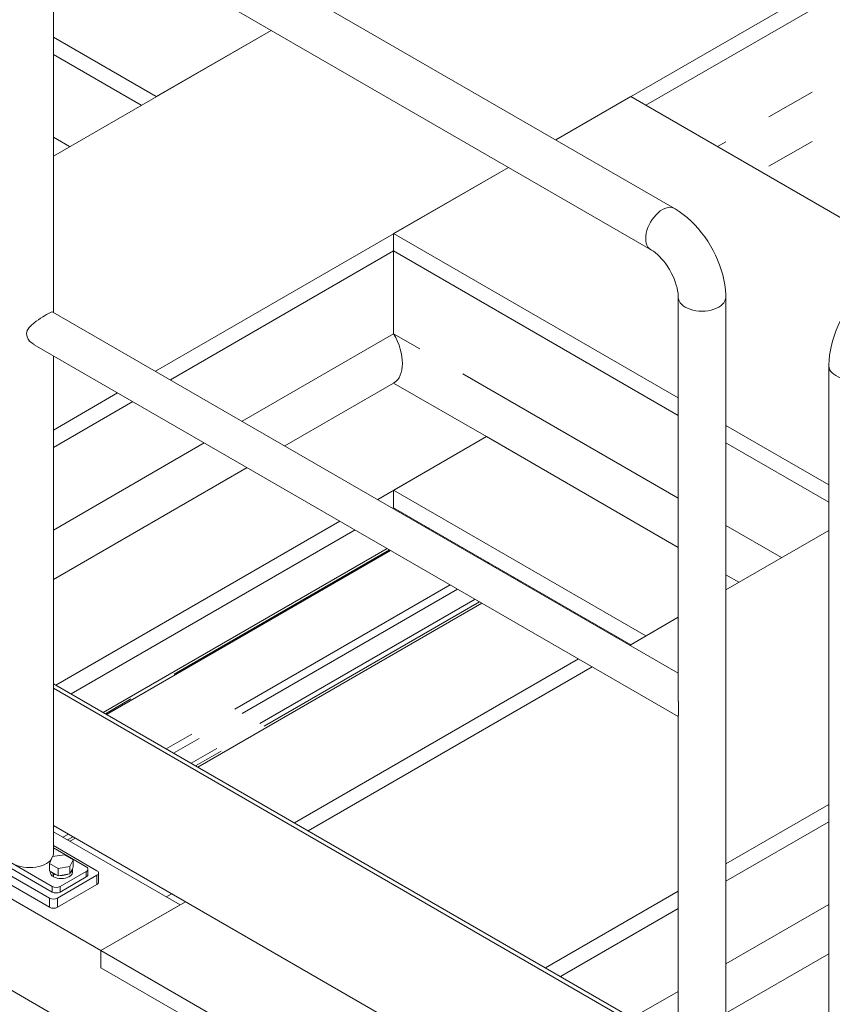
# Model space of a CAD drawing. Header units: millimetres. Extents: x 525 to 29324, y 175 to 20618.
# Tile 221 of 256: x 10786 to 11512, y 13058 to 13938. Entities that reach past the tile are written whole.
import ezdxf

# ---------------------------------------------------------------- set-up
doc = ezdxf.new("R2010")
doc.units = ezdxf.units.MM
doc.linetypes.add('SLD-Centrada-doble', pattern=[12.7, 6.35, -1.27, 1.27, -1.27, 1.27, -1.27])
doc.linetypes.add('SLD-Continua', pattern=[0])

msp = doc.modelspace()

# ---------------------------------------------------------------- linework, layer by layer
at = {"color": 7, "linetype": 'SLD-Continua', "lineweight": 18, "ltscale": 35}
for p, q in [((14955.66, 15960.71), (11265.35, 13830.34)), ((14955.66, 15960.71), (11265.35, 13830.34)), ((14955.66, 15960.71), (11265.35, 13830.34)), ((14955.66, 15960.71), (11265.35, 13830.34)), ((14955.66, 15960.71), (11265.35, 13830.34)), ((11371.3, 13769.18), (10239.93, 14422.31)), ((12110.32, 14302.62), (11345.94, 13861.35)), ((12110.32, 14302.62), (11345.94, 13861.35)), ((12110.32, 14302.62), (11345.94, 13861.35)), ((12110.32, 14302.62), (11345.94, 13861.35)), ((12110.32, 14302.62), (11345.94, 13861.35)), ((10795.01, 14052.91), (11350.1, 13732.46)), ((10816.21, 13676.33), (10816.21, 14040.67)), ((11010.82, 13928.33), (10816.21, 13815.98)), ((11010.82, 13928.33), (10816.21, 13815.98)), ((11010.82, 13928.33), (10816.21, 13815.98)), ((11010.82, 13928.33), (10816.21, 13815.98)), ((11010.82, 13928.33), (10816.21, 13815.98)), ((11010.82, 13928.33), (10908.23, 13869.11)), ((11010.82, 13928.33), (10908.23, 13869.11)), ((11010.82, 13928.33), (10908.23, 13869.11)), ((11010.82, 13928.33), (10908.23, 13869.11)), ((11010.82, 13928.33), (10908.23, 13869.11)), ((10908.23, 13869.11), (10816.21, 13922.23)), ((10908.23, 13869.11), (10816.21, 13922.23)), ((10908.23, 13869.11), (10816.21, 13922.23)), ((10908.23, 13869.11), (10816.21, 13922.23)), ((10908.23, 13869.11), (10816.21, 13922.23)), ((10894.8, 13861.35), (10816.21, 13906.71)), ((10894.8, 13861.35), (10816.21, 13906.71)), ((10894.8, 13861.35), (10816.21, 13906.71)), ((10894.8, 13861.35), (10816.21, 13906.71)), ((10894.8, 13861.35), (10816.21, 13906.71)), ((11332.5, 13869.11), (11265.35, 13830.34)), ((11332.5, 13869.11), (11265.35, 13830.34)), ((11332.5, 13869.11), (11265.35, 13830.34)), ((11332.5, 13869.11), (11265.35, 13830.34)), ((11332.5, 13869.11), (11265.35, 13830.34)), ((11583.52, 13724.19), (11332.5, 13869.11)), ((11583.52, 13724.19), (11332.5, 13869.11)), ((11583.52, 13724.19), (11332.5, 13869.11)), ((11583.52, 13724.19), (11332.5, 13869.11)), ((11583.52, 13724.19), (11332.5, 13869.11)), ((11222.95, 13805.86), (10907.39, 13623.7)), ((11222.95, 13805.86), (10907.39, 13623.7)), ((11222.95, 13805.86), (10907.39, 13623.7)), ((11222.95, 13805.86), (10907.39, 13623.7)), ((11222.95, 13805.86), (10907.39, 13623.7)), ((11222.95, 13805.86), (11120.37, 13746.64)), ((11222.95, 13805.86), (11120.37, 13746.64)), ((11222.95, 13805.86), (11120.37, 13746.64)), ((11222.95, 13805.86), (11120.37, 13746.64)), ((11222.95, 13805.86), (11120.37, 13746.64)), ((11374.85, 13599.73), (11120.37, 13746.64)), ((11120.37, 13731.13), (11120.37, 13746.64)), ((11374.85, 13599.73), (11120.37, 13746.64)), ((11120.37, 13731.13), (11120.37, 13746.64)), ((11374.85, 13599.73), (11120.37, 13746.64)), ((11120.37, 13731.13), (11120.37, 13746.64)), ((11374.85, 13599.73), (11120.37, 13746.64)), ((11120.37, 13731.13), (11120.37, 13746.64)), ((11374.85, 13599.73), (11120.37, 13746.64)), ((11120.37, 13731.13), (11120.37, 13746.64)), ((11120.37, 13731.13), (10920.83, 13615.94)), ((11120.37, 13731.13), (10920.83, 13615.94)), ((11120.37, 13731.13), (10920.83, 13615.94)), ((11120.37, 13731.13), (10920.83, 13615.94)), ((11120.37, 13731.13), (10920.83, 13615.94)), ((11374.85, 13584.22), (11120.37, 13731.13)), ((11120.37, 13657.21), (11120.37, 13731.13)), ((11374.85, 13584.22), (11120.37, 13731.13)), ((11120.37, 13657.21), (11120.37, 13731.13)), ((11374.85, 13584.22), (11120.37, 13731.13)), ((11120.37, 13657.21), (11120.37, 13731.13)), ((11374.85, 13584.22), (11120.37, 13731.13)), ((11120.37, 13657.21), (11120.37, 13731.13)), ((11374.85, 13584.22), (11120.37, 13731.13)), ((11120.37, 13657.21), (11120.37, 13731.13)), ((11374.85, 13689.59), (11374.85, 13328.43)), ((11417.25, 12845.28), (11417.25, 13689.59)), ((11374.85, 13353.84), (10815.84, 13676.55)), ((10798.99, 13647.37), (11374.85, 13314.93)), ((10816.21, 13192.26), (10816.21, 13637.42)), ((11509.41, 13628.4), (11509.41, 12784.1)), ((11120.37, 13613.12), (11203.45, 13565.16)), ((11120.37, 13613.12), (11203.45, 13565.16)), ((11120.37, 13613.12), (11203.45, 13565.16)), ((11120.37, 13613.12), (11203.45, 13565.16)), ((11120.37, 13613.12), (11203.45, 13565.16)), ((10873.69, 13604.24), (10816.21, 13571.06)), ((10873.69, 13604.24), (10816.21, 13571.06)), ((10873.69, 13604.24), (10816.21, 13571.06)), ((10873.69, 13604.24), (10816.21, 13571.06)), ((10873.69, 13604.24), (10816.21, 13571.06)), ((10887.13, 13596.48), (10816.21, 13555.55)), ((10887.13, 13596.48), (10816.21, 13555.55)), ((10887.13, 13596.48), (10816.21, 13555.55)), ((10887.13, 13596.48), (10816.21, 13555.55)), ((10887.13, 13596.48), (10816.21, 13555.55)), ((11509.41, 13522.06), (11417.25, 13575.26)), ((11509.41, 13522.06), (11417.25, 13575.26)), ((11509.41, 13522.06), (11417.25, 13575.26)), ((11509.41, 13522.06), (11417.25, 13575.26)), ((11509.41, 13522.06), (11417.25, 13575.26)), ((11203.45, 13565.16), (11106.12, 13508.97)), ((11203.45, 13565.16), (11106.12, 13508.97)), ((11203.45, 13565.16), (11106.12, 13508.97)), ((11203.45, 13565.16), (11106.12, 13508.97)), ((11203.45, 13565.16), (11106.12, 13508.97)), ((11203.45, 13565.16), (11120.37, 13517.2)), ((11203.45, 13565.16), (11120.37, 13517.2)), ((11203.45, 13565.16), (11120.37, 13517.2)), ((11203.45, 13565.16), (11120.37, 13517.2)), ((11203.45, 13565.16), (11120.37, 13517.2)), ((11509.41, 13506.54), (11417.25, 13559.74)), ((11509.41, 13506.54), (11417.25, 13559.74)), ((11509.41, 13506.54), (11417.25, 13559.74)), ((11509.41, 13506.54), (11417.25, 13559.74)), ((11509.41, 13506.54), (11417.25, 13559.74)), ((11345.9, 13387), (11120.37, 13517.2)), ((11120.37, 13501.68), (11120.37, 13517.2)), ((11345.9, 13387), (11120.37, 13517.2)), ((11120.37, 13501.68), (11120.37, 13517.2)), ((11345.9, 13387), (11120.37, 13517.2)), ((11120.37, 13501.68), (11120.37, 13517.2)), ((11345.9, 13387), (11120.37, 13517.2)), ((11120.37, 13501.68), (11120.37, 13517.2)), ((11345.9, 13387), (11120.37, 13517.2)), ((11120.37, 13501.68), (11120.37, 13517.2)), ((11120.37, 13501.68), (11119.56, 13501.22)), ((11120.37, 13501.68), (11119.56, 13501.22)), ((11120.37, 13501.68), (11119.56, 13501.22)), ((11120.37, 13501.68), (11119.56, 13501.22)), ((11120.37, 13501.68), (11119.56, 13501.22)), ((11332.46, 13379.24), (11120.37, 13501.68)), ((11332.46, 13379.24), (11120.37, 13501.68)), ((11332.46, 13379.24), (11120.37, 13501.68)), ((11332.46, 13379.24), (11120.37, 13501.68)), ((11332.46, 13379.24), (11120.37, 13501.68)), ((11072.42, 13489.52), (10818.54, 13342.96)), ((11072.42, 13489.52), (10818.54, 13342.96)), ((11072.42, 13489.52), (10818.54, 13342.96)), ((11072.42, 13489.52), (10818.54, 13342.96)), ((11072.42, 13489.52), (10818.54, 13342.96)), ((11149, 13485.15), (11148.2, 13484.68)), ((11149, 13485.15), (11148.2, 13484.68)), ((11149, 13485.15), (11148.2, 13484.68)), ((11149, 13485.15), (11148.2, 13484.68)), ((11149, 13485.15), (11148.2, 13484.68)), ((11151.19, 13482.95), (11152, 13483.42)), ((11151.19, 13482.95), (11152, 13483.42)), ((11151.19, 13482.95), (11152, 13483.42)), ((11151.19, 13482.95), (11152, 13483.42)), ((11151.19, 13482.95), (11152, 13483.42)), ((11085.86, 13481.76), (10831.98, 13335.2)), ((11085.86, 13481.76), (10831.98, 13335.2)), ((11085.86, 13481.76), (10831.98, 13335.2)), ((11085.86, 13481.76), (10831.98, 13335.2)), ((11085.86, 13481.76), (10831.98, 13335.2)), ((11509.41, 13481.39), (11417.25, 13428.19)), ((11509.41, 13481.39), (11417.25, 13428.19)), ((11509.41, 13481.39), (11417.25, 13428.19)), ((11509.41, 13481.39), (11417.25, 13428.19)), ((11509.41, 13481.39), (11417.25, 13428.19)), ((11114.49, 13465.23), (10860.62, 13318.67)), ((11114.49, 13465.23), (10860.62, 13318.67)), ((11114.49, 13465.23), (10860.62, 13318.67)), ((11114.49, 13465.23), (10860.62, 13318.67)), ((11114.49, 13465.23), (10860.62, 13318.67)), ((10863.62, 13316.94), (11117.49, 13463.5)), ((10863.62, 13316.94), (11117.49, 13463.5)), ((10863.62, 13316.94), (11117.49, 13463.5)), ((10863.62, 13316.94), (11117.49, 13463.5)), ((10863.62, 13316.94), (11117.49, 13463.5)), ((11233.87, 13436.16), (11233.06, 13435.69)), ((11233.87, 13436.16), (11233.06, 13435.69)), ((11233.87, 13436.16), (11233.06, 13435.69)), ((11233.87, 13436.16), (11233.06, 13435.69)), ((11233.87, 13436.16), (11233.06, 13435.69)), ((11199.36, 13416.24), (10945.48, 13269.68)), ((11199.36, 13416.24), (10945.48, 13269.68)), ((11199.36, 13416.24), (10945.48, 13269.68)), ((11199.36, 13416.24), (10945.48, 13269.68)), ((11199.36, 13416.24), (10945.48, 13269.68)), ((11374.85, 13403.71), (11331.66, 13378.77)), ((11374.85, 13403.71), (11331.66, 13378.77)), ((11374.85, 13403.71), (11331.66, 13378.77)), ((11374.85, 13403.71), (11331.66, 13378.77)), ((11374.85, 13403.71), (11331.66, 13378.77)), ((11320.12, 13386.36), (11319.32, 13385.9)), ((11320.12, 13386.36), (11319.32, 13385.9)), ((11320.12, 13386.36), (11319.32, 13385.9)), ((11320.12, 13386.36), (11319.32, 13385.9)), ((11320.12, 13386.36), (11319.32, 13385.9)), ((11285.61, 13366.44), (11031.74, 13219.88)), ((11285.61, 13366.44), (11031.74, 13219.88)), ((11285.61, 13366.44), (11031.74, 13219.88)), ((11285.61, 13366.44), (11031.74, 13219.88)), ((11285.61, 13366.44), (11031.74, 13219.88)), ((10858.74, 13105.76), (10434.47, 13350.69)), ((10858.74, 13105.76), (10434.47, 13350.69)), ((10858.74, 13105.76), (10434.47, 13350.69)), ((10858.74, 13105.76), (10434.47, 13350.69)), ((10858.74, 13105.76), (10434.47, 13350.69)), ((11297.95, 13359.32), (11044.08, 13212.76)), ((11297.95, 13359.32), (11044.08, 13212.76)), ((11297.95, 13359.32), (11044.08, 13212.76)), ((11297.95, 13359.32), (11044.08, 13212.76)), ((11297.95, 13359.32), (11044.08, 13212.76)), ((11374.85, 13021.81), (10816.21, 13344.3)), ((10816.21, 13340.22), (11374.85, 13017.72)), ((11374.85, 13315.86), (11374.85, 12845.28)), ((10960.91, 12965.12), (10469.83, 13248.62)), ((10960.91, 12965.12), (10469.83, 13248.62)), ((10960.91, 12965.12), (10469.83, 13248.62)), ((10960.91, 12965.12), (10469.83, 13248.62)), ((10960.91, 12965.12), (10469.83, 13248.62)), ((11509.41, 13236.47), (11417.25, 13183.27)), ((11509.41, 13236.47), (11417.25, 13183.27)), ((11509.41, 13236.47), (11417.25, 13183.27)), ((11509.41, 13236.47), (11417.25, 13183.27)), ((11509.41, 13236.47), (11417.25, 13183.27)), ((11509.41, 13220.95), (11417.25, 13167.75)), ((11509.41, 13220.95), (11417.25, 13167.75)), ((11509.41, 13220.95), (11417.25, 13167.75)), ((11509.41, 13220.95), (11417.25, 13167.75)), ((11509.41, 13220.95), (11417.25, 13167.75)), ((10816.21, 13217.74), (11374.85, 12895.24)), ((10929.45, 13146.58), (10816.21, 13211.95)), ((10929.45, 13146.58), (10816.21, 13211.95)), ((10929.45, 13146.58), (10816.21, 13211.95)), ((10929.45, 13146.58), (10816.21, 13211.95)), ((10929.45, 13146.58), (10816.21, 13211.95)), ((10744.45, 13203.89), (10815.17, 13163.07)), ((10835.87, 13206.39), (10830.85, 13203.5)), ((10835.87, 13206.39), (10830.85, 13203.5)), ((10835.87, 13206.39), (10830.85, 13203.5)), ((10835.87, 13206.39), (10830.85, 13203.5)), ((10835.87, 13206.39), (10830.85, 13203.5)), ((10812.69, 13152.66), (10734.91, 13197.56)), ((10744.45, 13198.99), (10815.17, 13158.17)), ((10816.21, 13199.61), (10855.12, 13177.15)), ((10845.57, 13180.62), (10816.21, 13197.57)), ((10812.69, 13144.49), (10734.91, 13189.4)), ((10812.7, 13183.68), (10815.54, 13189.8)), ((10820.46, 13179.2), (10812.7, 13183.68)), ((10812.7, 13177.15), (10812.7, 13183.68)), ((10815.54, 13189.8), (10826.14, 13191.44)), ((10826.14, 13191.44), (10833.89, 13186.96)), ((10833.89, 13186.96), (10831.05, 13180.84)), ((10833.89, 13180.43), (10833.89, 13186.96)), ((10820.46, 13172.67), (10812.7, 13177.15)), ((10813.3, 13176.8), (10813.3, 13175.93)), ((10816.02, 13174.83), (10816.37, 13175.03)), ((10816.02, 13174.83), (10816.02, 13171.97)), ((10816.44, 13174.58), (10816.79, 13174.79)), ((10816.44, 13174.58), (10816.44, 13171.73)), ((10831.05, 13180.84), (10820.46, 13179.2)), ((10820.46, 13172.67), (10820.46, 13179.2)), ((10822.24, 13163.07), (10845.57, 13176.54)), ((10831.05, 13174.31), (10831.05, 13180.84)), ((10833.89, 13180.43), (10831.05, 13174.31)), ((10833.3, 13175.93), (10833.3, 13178.79)), ((10847.04, 13173.68), (10847.04, 13178.58)), ((10856.58, 13166.95), (10856.58, 13175.11)), ((10816.44, 13172.22), (10816.02, 13171.97)), ((10855.12, 13173.07), (10819.76, 13152.66)), ((10831.05, 13174.31), (10820.46, 13172.67)), ((10822.24, 13158.17), (10845.57, 13171.64)), ((10855.12, 13164.9), (10819.76, 13144.49)), ((11374.85, 13158.79), (11256.21, 13090.3)), ((11374.85, 13158.79), (11256.21, 13090.3)), ((11374.85, 13158.79), (11256.21, 13090.3)), ((11374.85, 13158.79), (11256.21, 13090.3)), ((11374.85, 13158.79), (11256.21, 13090.3)), ((10934.46, 13149.48), (10858.74, 13105.76)), ((10934.46, 13149.48), (10858.74, 13105.76)), ((10934.46, 13149.48), (10858.74, 13105.76)), ((10934.46, 13149.48), (10858.74, 13105.76)), ((10934.46, 13149.48), (10858.74, 13105.76)), ((10922.12, 13156.6), (10917.11, 13153.71)), ((10922.12, 13156.6), (10917.11, 13153.71)), ((10922.12, 13156.6), (10917.11, 13153.71)), ((10922.12, 13156.6), (10917.11, 13153.71)), ((10922.12, 13156.6), (10917.11, 13153.71)), ((10858.74, 13105.76), (10929.45, 13146.58)), ((10858.74, 13105.76), (10929.45, 13146.58)), ((10858.74, 13105.76), (10929.45, 13146.58)), ((10858.74, 13105.76), (10929.45, 13146.58)), ((10858.74, 13105.76), (10929.45, 13146.58)), ((11374.85, 13143.28), (11269.65, 13082.54)), ((11374.85, 13143.28), (11269.65, 13082.54)), ((11374.85, 13143.28), (11269.65, 13082.54)), ((11374.85, 13143.28), (11269.65, 13082.54)), ((11374.85, 13143.28), (11269.65, 13082.54)), ((10858.74, 13090.25), (10858.74, 13105.76)), ((10858.74, 13105.76), (11070.87, 12983.3)), ((10858.74, 13090.25), (10858.74, 13105.76)), ((10858.74, 13105.76), (11070.87, 12983.3)), ((10858.74, 13090.25), (10858.74, 13105.76)), ((10858.74, 13105.76), (11070.87, 12983.3)), ((10858.74, 13090.25), (10858.74, 13105.76)), ((10858.74, 13105.76), (11070.87, 12983.3)), ((10858.74, 13090.25), (10858.74, 13105.76)), ((10858.74, 13105.76), (11070.87, 12983.3)), ((10858.74, 13090.25), (10858.74, 13105.76)), ((10858.74, 13090.25), (10858.74, 13105.76)), ((10858.74, 13090.25), (10858.74, 13105.76)), ((10858.74, 13090.25), (10858.74, 13105.76)), ((10858.74, 13090.25), (10858.74, 13105.76)), ((10941.82, 13042.29), (10858.74, 13090.25)), ((10941.82, 13042.29), (10858.74, 13090.25)), ((10941.82, 13042.29), (10858.74, 13090.25)), ((10941.82, 13042.29), (10858.74, 13090.25)), ((10941.82, 13042.29), (10858.74, 13090.25)), ((10941.82, 13042.29), (10858.74, 13090.25)), ((10941.82, 13042.29), (10858.74, 13090.25)), ((10941.82, 13042.29), (10858.74, 13090.25)), ((10941.82, 13042.29), (10858.74, 13090.25)), ((10941.82, 13042.29), (10858.74, 13090.25))]:
    msp.add_line(p, q, dxfattribs=at)
at = {"color": 8, "linetype": 'SLD-Centrada-doble', "lineweight": 18, "ltscale": 35}
for p, q in [((12110.32, 14228.7), (11409.96, 13824.39)), ((12110.32, 14228.7), (11409.96, 13824.39)), ((12110.32, 14228.7), (11409.96, 13824.39)), ((12110.32, 14228.7), (11409.96, 13824.39)), ((12110.32, 14228.7), (11409.96, 13824.39)), ((12110.32, 14184.61), (11448.14, 13802.35)), ((12110.32, 14184.61), (11448.14, 13802.35)), ((12110.32, 14184.61), (11448.14, 13802.35)), ((12110.32, 14184.61), (11448.14, 13802.35)), ((12110.32, 14184.61), (11448.14, 13802.35)), ((10830.78, 13824.39), (10816.21, 13832.8)), ((10830.78, 13824.39), (10816.21, 13832.8)), ((10830.78, 13824.39), (10816.21, 13832.8)), ((10830.78, 13824.39), (10816.21, 13832.8)), ((10830.78, 13824.39), (10816.21, 13832.8)), ((11120.37, 13657.21), (10984.85, 13578.98)), ((11120.37, 13657.21), (10984.85, 13578.98)), ((11120.37, 13657.21), (10984.85, 13578.98)), ((11120.37, 13657.21), (10984.85, 13578.98)), ((11120.37, 13657.21), (10984.85, 13578.98)), ((11374.85, 13510.3), (11120.37, 13657.21)), ((11374.85, 13510.3), (11120.37, 13657.21)), ((11374.85, 13510.3), (11120.37, 13657.21)), ((11374.85, 13510.3), (11120.37, 13657.21)), ((11374.85, 13510.3), (11120.37, 13657.21)), ((11120.37, 13613.12), (11023.04, 13556.94)), ((11120.37, 13613.12), (11023.04, 13556.94)), ((11120.37, 13613.12), (11023.04, 13556.94)), ((11120.37, 13613.12), (11023.04, 13556.94)), ((11120.37, 13613.12), (11023.04, 13556.94)), ((11374.85, 13466.21), (11203.45, 13565.16)), ((11374.85, 13466.21), (11203.45, 13565.16)), ((11374.85, 13466.21), (11203.45, 13565.16)), ((11374.85, 13466.21), (11203.45, 13565.16)), ((11374.85, 13466.21), (11203.45, 13565.16)), ((10951.15, 13559.53), (10816.21, 13481.63)), ((10951.15, 13559.53), (10816.21, 13481.63)), ((10951.15, 13559.53), (10816.21, 13481.63)), ((10951.15, 13559.53), (10816.21, 13481.63)), ((10951.15, 13559.53), (10816.21, 13481.63)), ((10989.33, 13537.48), (10816.21, 13437.54)), ((10989.33, 13537.48), (10816.21, 13437.54)), ((10989.33, 13537.48), (10816.21, 13437.54)), ((10989.33, 13537.48), (10816.21, 13437.54)), ((10989.33, 13537.48), (10816.21, 13437.54)), ((11151.09, 13483.94), (11150.29, 13483.48)), ((11151.09, 13483.94), (11150.29, 13483.48)), ((11151.09, 13483.94), (11150.29, 13483.48)), ((11151.09, 13483.94), (11150.29, 13483.48)), ((11151.09, 13483.94), (11150.29, 13483.48)), ((11467.17, 13457.01), (11417.25, 13485.83)), ((11467.17, 13457.01), (11417.25, 13485.83)), ((11467.17, 13457.01), (11417.25, 13485.83)), ((11467.17, 13457.01), (11417.25, 13485.83)), ((11467.17, 13457.01), (11417.25, 13485.83)), ((11116.58, 13464.02), (10862.71, 13317.46)), ((11116.58, 13464.02), (10862.71, 13317.46)), ((11116.58, 13464.02), (10862.71, 13317.46)), ((11116.58, 13464.02), (10862.71, 13317.46)), ((11116.58, 13464.02), (10862.71, 13317.46)), ((11205.41, 13452.59), (11204.6, 13452.12)), ((11205.41, 13452.59), (11204.6, 13452.12)), ((11205.41, 13452.59), (11204.6, 13452.12)), ((11205.41, 13452.59), (11204.6, 13452.12)), ((11205.41, 13452.59), (11204.6, 13452.12)), ((11212.08, 13448.73), (11211.28, 13448.27)), ((11212.08, 13448.73), (11211.28, 13448.27)), ((11212.08, 13448.73), (11211.28, 13448.27)), ((11212.08, 13448.73), (11211.28, 13448.27)), ((11212.08, 13448.73), (11211.28, 13448.27)), ((11227.72, 13439.71), (11226.92, 13439.24)), ((11227.72, 13439.71), (11226.92, 13439.24)), ((11227.72, 13439.71), (11226.92, 13439.24)), ((11227.72, 13439.71), (11226.92, 13439.24)), ((11227.72, 13439.71), (11226.92, 13439.24)), ((11428.99, 13434.96), (11417.25, 13441.74)), ((11428.99, 13434.96), (11417.25, 13441.74)), ((11428.99, 13434.96), (11417.25, 13441.74)), ((11428.99, 13434.96), (11417.25, 13441.74)), ((11428.99, 13434.96), (11417.25, 13441.74)), ((11170.9, 13432.67), (10917.02, 13286.11)), ((11170.9, 13432.67), (10917.02, 13286.11)), ((11170.9, 13432.67), (10917.02, 13286.11)), ((11170.9, 13432.67), (10917.02, 13286.11)), ((11170.9, 13432.67), (10917.02, 13286.11)), ((11231.78, 13437.36), (11230.97, 13436.9)), ((11231.78, 13437.36), (11230.97, 13436.9)), ((11231.78, 13437.36), (11230.97, 13436.9)), ((11231.78, 13437.36), (11230.97, 13436.9)), ((11231.78, 13437.36), (11230.97, 13436.9)), ((11177.57, 13428.81), (10923.7, 13282.25)), ((11177.57, 13428.81), (10923.7, 13282.25)), ((11177.57, 13428.81), (10923.7, 13282.25)), ((11177.57, 13428.81), (10923.7, 13282.25)), ((11177.57, 13428.81), (10923.7, 13282.25)), ((11193.21, 13419.78), (10939.34, 13273.22)), ((11193.21, 13419.78), (10939.34, 13273.22)), ((11193.21, 13419.78), (10939.34, 13273.22)), ((11193.21, 13419.78), (10939.34, 13273.22)), ((11193.21, 13419.78), (10939.34, 13273.22)), ((11197.27, 13417.44), (10943.4, 13270.88)), ((11197.27, 13417.44), (10943.4, 13270.88)), ((11197.27, 13417.44), (10943.4, 13270.88)), ((11197.27, 13417.44), (10943.4, 13270.88)), ((11197.27, 13417.44), (10943.4, 13270.88)), ((10829.72, 13209.94), (10824.71, 13207.05)), ((10829.72, 13209.94), (10824.71, 13207.05)), ((10829.72, 13209.94), (10824.71, 13207.05)), ((10829.72, 13209.94), (10824.71, 13207.05)), ((10829.72, 13209.94), (10824.71, 13207.05)), ((10833.78, 13207.6), (10828.77, 13204.71)), ((10833.78, 13207.6), (10828.77, 13204.71)), ((10833.78, 13207.6), (10828.77, 13204.71)), ((10833.78, 13207.6), (10828.77, 13204.71)), ((10833.78, 13207.6), (10828.77, 13204.71)), ((10845.57, 13171.64), (10845.57, 13176.54)), ((10855.12, 13164.9), (10855.12, 13173.07)), ((10815.17, 13158.17), (10815.17, 13163.07)), ((10822.24, 13163.07), (10822.24, 13158.17)), ((10812.69, 13144.49), (10812.69, 13152.66)), ((10819.76, 13152.66), (10819.76, 13144.49)), ((11509.41, 13147.03), (11417.25, 13093.84)), ((11509.41, 13147.03), (11417.25, 13093.84)), ((11509.41, 13147.03), (11417.25, 13093.84)), ((11509.41, 13147.03), (11417.25, 13093.84)), ((11509.41, 13147.03), (11417.25, 13093.84)), ((11509.41, 13102.95), (11417.25, 13049.75)), ((11509.41, 13102.95), (11417.25, 13049.75)), ((11509.41, 13102.95), (11417.25, 13049.75)), ((11509.41, 13102.95), (11417.25, 13049.75)), ((11509.41, 13102.95), (11417.25, 13049.75)), ((11374.85, 13069.36), (11333.67, 13045.58)), ((11374.85, 13069.36), (11333.67, 13045.58)), ((11374.85, 13069.36), (11333.67, 13045.58)), ((11374.85, 13069.36), (11333.67, 13045.58)), ((11374.85, 13069.36), (11333.67, 13045.58))]:
    msp.add_line(p, q, dxfattribs=at)
at = {"color": 8, "linetype": 'SLD-Centrada-doble', "lineweight": 18, "ltscale": 35, "flags": 128}
for points in [[(11350.08, 13732.48), (11348.81, 13733.42), (11347.72, 13734.67), (11346.85, 13736.2), (11346.22, 13737.98), (11345.84, 13739.98), (11345.71, 13742.17), (11345.84, 13744.5), (11346.22, 13746.94), (11346.85, 13749.45), (11347.72, 13751.98), (11348.81, 13754.5), (11350.1, 13756.94), (11351.57, 13759.29), (11353.2, 13761.49), (11354.96, 13763.5), (11356.82, 13765.3), (11358.74, 13766.86), (11360.7, 13768.13)], [(11360.7, 13768.13), (11362.65, 13769.12), (11364.58, 13769.78), (11366.43, 13770.13), (11368.19, 13770.14), (11369.82, 13769.83), (11371.3, 13769.18), (11371.31, 13769.18)], [(11374.85, 13689.56), (11375.03, 13687.99), (11375.58, 13686.42), (11376.47, 13684.9), (11377.69, 13683.47), (11379.23, 13682.14), (11381.06, 13680.93), (11383.15, 13679.88), (11385.45, 13678.99), (11387.94, 13678.28), (11390.57, 13677.76), (11393.29, 13677.45), (11396.05, 13677.35), (11398.82, 13677.45), (11401.54, 13677.76), (11404.17, 13678.28), (11406.65, 13678.99), (11408.96, 13679.88), (11411.04, 13680.93)], [(11411.04, 13680.93), (11412.87, 13682.14), (11414.41, 13683.47), (11415.64, 13684.9), (11416.53, 13686.42), (11417.07, 13687.99), (11417.25, 13689.59), (11417.25, 13689.6)]]:
    msp.add_lwpolyline(points, dxfattribs=at)
at = {"color": 7, "linetype": 'SLD-Continua', "lineweight": 18, "ltscale": 35, "flags": 128}
for points in [[(11417.25, 13689.59), (11417.21, 13692.06), (11416.92, 13696.46), (11416.37, 13700.9), (11415.56, 13705.37), (11414.51, 13709.84), (11413.23, 13714.29), (11411.72, 13718.72), (11409.99, 13723.09), (11408.06, 13727.4), (11405.94, 13731.63), (11403.63, 13735.77), (11401.13, 13739.81), (11398.47, 13743.72), (11395.64, 13747.49), (11392.66, 13751.12), (11389.53, 13754.58), (11386.25, 13757.86), (11382.84, 13760.94), (11379.31, 13763.82), (11375.65, 13766.46), (11372.12, 13768.7), (11371.3, 13769.18)], [(11350.1, 13732.46), (11350.93, 13731.96), (11352.58, 13730.86), (11354.33, 13729.52), (11356.15, 13727.96), (11358.02, 13726.17), (11359.91, 13724.16), (11361.77, 13721.97), (11363.59, 13719.6), (11365.33, 13717.08), (11366.98, 13714.45), (11368.5, 13711.73), (11369.88, 13708.96), (11371.11, 13706.18), (11372.16, 13703.41), (11373.04, 13700.71), (11373.74, 13698.11), (11374.26, 13695.64), (11374.61, 13693.34), (11374.8, 13691.24), (11374.85, 13689.59)], [(11555.3, 13707.9), (11553.19, 13706.63), (11549.53, 13704.18), (11545.96, 13701.49), (11542.5, 13698.56), (11539.15, 13695.41), (11535.94, 13692.08), (11532.87, 13688.56), (11529.95, 13684.88), (11527.18, 13681.06), (11524.58, 13677.11), (11522.15, 13673.04), (11519.91, 13668.86), (11517.86, 13664.6), (11516, 13660.27), (11514.36, 13655.88), (11512.93, 13651.44), (11511.73, 13646.97), (11510.76, 13642.48), (11510.05, 13637.99), (11509.59, 13633.5), (11509.41, 13629.32), (11509.41, 13628.4)], [(10815.81, 13676.53), (10815.28, 13676.64), (10814.18, 13676.35), (10813.12, 13675.89), (10811.78, 13675.21), (10810.22, 13674.35), (10808.41, 13673.28), (10806.66, 13672.2), (10804.8, 13671), (10802.85, 13669.68), (10800.89, 13668.28), (10798.7, 13666.6), (10796.64, 13664.82), (10794.55, 13662.62), (10792.94, 13660.15), (10792.2, 13657.27), (10792.72, 13654.26), (10793.65, 13652.4), (10794.95, 13650.66), (10797.15, 13648.6), (10799.01, 13647.42)], [(11509.41, 13628.41), (11509.41, 13628.4), (11509.59, 13626.82), (11510.13, 13625.25), (11511.01, 13623.75), (11512.23, 13622.32), (11513.76, 13621), (11515.58, 13619.8)], [(11509.41, 13628.4), (11509.59, 13626.82), (11510.13, 13625.25), (11511.01, 13623.75), (11512.23, 13622.32), (11513.76, 13621), (11515.58, 13619.8), (11517.65, 13618.75), (11519.95, 13617.86), (11522.42, 13617.16), (11525.03, 13616.65), (11527.74, 13616.34), (11530.49, 13616.23), (11533.24, 13616.34), (11535.95, 13616.65), (11538.56, 13617.16), (11541.03, 13617.86), (11543.32, 13618.75), (11545.4, 13619.8), (11547.21, 13621), (11548.75, 13622.32), (11549.97, 13623.75), (11550.85, 13625.25), (11551.39, 13626.82), (11551.57, 13628.4)], [(10816.21, 13192.26), (10816.03, 13190.66), (10815.79, 13189.84)], [(10814.36, 13187.25), (10813.37, 13186.14), (10811.83, 13184.81), (10810, 13183.6), (10807.92, 13182.55), (10805.61, 13181.66), (10803.13, 13180.95), (10800.5, 13180.44), (10797.78, 13180.12), (10795.01, 13180.02), (10792.25, 13180.12), (10789.53, 13180.44), (10786.9, 13180.95), (10784.41, 13181.66), (10782.11, 13182.55), (10780.02, 13183.6)], [(10816.02, 13174.83), (10814.86, 13175.69), (10814.37, 13176.18)], [(10833.3, 13175.93), (10833.28, 13175.56), (10832.98, 13174.49), (10832.34, 13173.47), (10831.38, 13172.53), (10830.14, 13171.72), (10828.65, 13171.05), (10826.97, 13170.56), (10825.16, 13170.26), (10823.29, 13170.16), (10821.41, 13170.26), (10819.6, 13170.56), (10817.93, 13171.06), (10816.44, 13171.73)], [(10818.79, 13173.63), (10817.93, 13173.92), (10816.44, 13174.58)]]:
    msp.add_lwpolyline(points, dxfattribs=at)
at = {"color": 7, "linetype": 'SLD-Continua', "lineweight": 18, "ltscale": 1225}
for centre, radius, start, end in [((11220.19, 13322.32), 154.81, 357.61593, 2.22647), ((10817.98, 13176.23), 4.69, 183.72861, 245.26947), ((10829.13, 13178.92), 4.16, 307.60827, 2.59481), ((10844.8, 13178.58), 2.18, 290.78342, 69.21658), ((10854.34, 13175.11), 2.18, 290.78342, 69.21658), ((10823.38, 13188.82), 15.81, 267.66067, 289.92541), ((10844.53, 13173.93), 2.51, 294.37466, 354.3052), ((10854.08, 13167.2), 2.51, 294.37466, 354.3052), ((10818.7, 13169.89), 7.69, 242.60967, 297.39033), ((10818.7, 13164.99), 7.69, 242.60967, 297.39033), ((10816.23, 13159.48), 7.69, 242.60967, 297.39033), ((10816.23, 13151.32), 7.69, 242.60967, 297.39033)]:
    msp.add_arc(centre, radius, start, end, dxfattribs=at)
msp.add_ellipse((11101.27, 13646.19), major_axis=(-19.09, 33.07), ratio=0.577335, start_param=3.141552, end_param=4.712348, dxfattribs=at)
msp.add_ellipse((11101.27, 13646.19), major_axis=(-19.09, 33.07), ratio=0.577335, start_param=3.141552, end_param=4.712348, dxfattribs=at)
msp.add_ellipse((11101.27, 13646.19), major_axis=(-19.09, 33.07), ratio=0.577335, start_param=3.141552, end_param=4.712348, dxfattribs=at)
msp.add_ellipse((11101.27, 13646.19), major_axis=(-19.09, 33.07), ratio=0.577335, start_param=3.141552, end_param=4.712348, dxfattribs=at)
msp.add_ellipse((11101.27, 13646.19), major_axis=(-19.09, 33.07), ratio=0.577335, start_param=3.141552, end_param=4.712348, dxfattribs=at)

doc.saveas('drawing.dxf')
